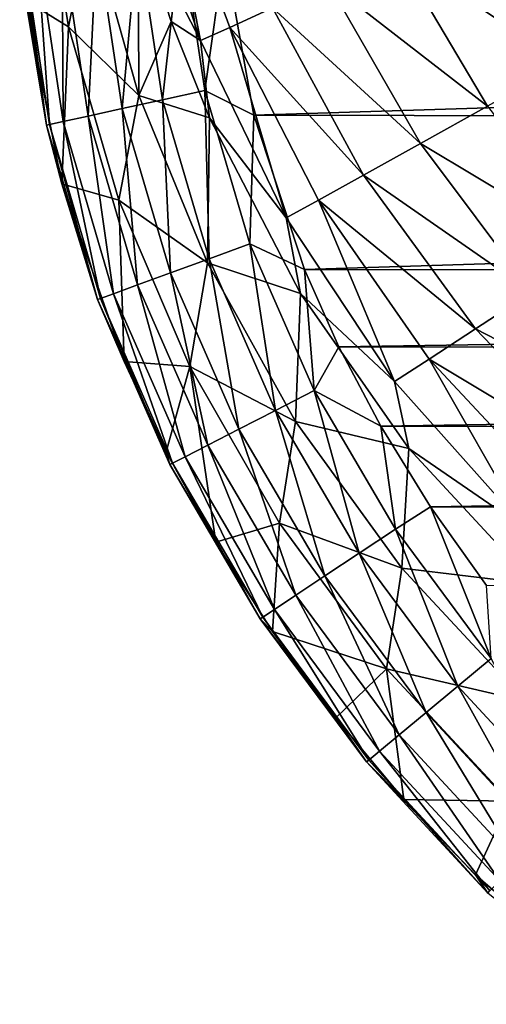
# Model space of a CAD drawing. Header units: metres. Extents: x -26 to 26, y -147 to 24.
# Tile 1 of 254: x -18.84 to -15.4, y -144.48 to -137.24. Entities that reach past the tile are written whole.
import ezdxf

# ---------------------------------------------------------------- set-up
doc = ezdxf.new("R2010")
doc.units = ezdxf.units.M
doc.layers.add('solid_12_411_052_XXX', color=7, linetype='CONTINUOUS')

msp = doc.modelspace()

# ---------------------------------------------------------------- linework, layer by layer
at = {"layer": 'solid_12_411_052_XXX'}
for points in [[(-17.78503, -135.957047, 108.998245), (-17.50633, -137.396545, 109.852364), (-17.9702, -136.024948, 109.840187)], [(-17.290178, -137.29985, 109.008652), (-17.50633, -137.396545, 109.852364), (-17.78503, -135.957047, 108.998245)], [(-17.290178, -137.29985, 109.008652), (-17.78503, -135.957047, 108.998245), (-16.977474, -137.156555, 108.202888)], [(-18.683029, -135.985519, 116.729027), (-18.475281, -137.296143, 116.73745), (-18.790297, -137.10202, 119.713478)], [(-18.320654, -136.518448, 113.712372), (-18.475281, -137.296143, 116.73745), (-18.683029, -135.985519, 116.729027)], [(-17.964516, -136.508606, 110.701653), (-17.9702, -136.024948, 109.840187), (-17.50633, -137.396545, 109.852364)], [(-16.072916, -136.738144, 106.766197), (-15.498893, -136.474838, 106.157936), (-14.833838, -137.568558, 106.190292)], [(-14.833838, -137.568558, 106.190292), (-15.498893, -136.474838, 106.157936), (-14.216269, -137.228912, 105.65493)], [(-18.320654, -136.518448, 113.712372), (-17.960407, -137.799744, 113.725258), (-18.475281, -137.296143, 116.73745)], [(-18.320654, -136.518448, 113.712372), (-17.964516, -136.508606, 110.701653), (-17.960407, -137.799744, 113.725258)], [(-17.721157, -137.257889, 110.7118), (-17.964516, -136.508606, 110.701653), (-17.50633, -137.396545, 109.852364)], [(-17.960407, -137.799744, 113.725258), (-17.964516, -136.508606, 110.701653), (-17.721157, -137.257889, 110.7118)], [(-17.965687, -136.627777, 121.193794), (-17.78487, -137.831329, 121.193794), (-17.648043, -136.599976, 121.298767)], [(-17.78487, -137.831329, 121.193794), (-17.473423, -137.762985, 121.298767), (-17.648043, -136.599976, 121.298767)], [(-17.648043, -136.599976, 121.298767), (-17.473423, -137.762985, 121.298767), (-17.328558, -136.74321, 121.330444)], [(-18.813383, -136.702011, 120.095093), (-18.616034, -138.013733, 120.095093), (-18.710203, -136.692978, 120.434731)], [(-18.710203, -136.692978, 120.434731), (-18.514866, -137.991531, 120.434731), (-18.523932, -136.676666, 120.748932)], [(-18.616034, -138.013733, 120.095093), (-18.514866, -137.991531, 120.434731), (-18.710203, -136.692978, 120.434731)], [(-18.523932, -136.676666, 120.748932), (-18.332228, -137.951447, 120.748932), (-18.267467, -136.654205, 121.00856)], [(-18.514866, -137.991531, 120.434731), (-18.332228, -137.951447, 120.748932), (-18.523932, -136.676666, 120.748932)], [(-18.332228, -137.951447, 120.748932), (-18.080765, -137.896271, 121.00856), (-18.267467, -136.654205, 121.00856)], [(-18.267467, -136.654205, 121.00856), (-18.080765, -137.896271, 121.00856), (-17.965687, -136.627777, 121.193794)], [(-18.080765, -137.896271, 121.00856), (-17.78487, -137.831329, 121.193794), (-17.965687, -136.627777, 121.193794)], [(-18.835182, -136.703918, 119.760117), (-18.637407, -138.018417, 119.760117), (-18.813383, -136.702011, 120.095093)], [(-18.790297, -137.10202, 119.713478), (-18.637407, -138.018417, 119.760117), (-18.835182, -136.703918, 119.760117)], [(-18.637407, -138.018417, 119.760117), (-18.616034, -138.013733, 120.095093), (-18.813383, -136.702011, 120.095093)], [(-17.473423, -137.762985, 121.298767), (-17.113695, -137.945358, 121.330444), (-17.328558, -136.74321, 121.330444)], [(-17.328558, -136.74321, 121.330444), (-17.113695, -137.945358, 121.330444), (17.312389, -136.864441, 121.330444)], [(-16.569407, -136.967575, 107.451149), (-16.072916, -136.738144, 106.766197), (-15.395404, -137.879044, 106.8004)], [(-15.395404, -137.879044, 106.8004), (-16.072916, -136.738144, 106.766197), (-14.833838, -137.568558, 106.190292)], [(-17.113695, -137.945358, 121.330444), (17.097151, -138.016693, 121.330444), (17.312389, -136.864441, 121.330444)], [(-16.977474, -137.156555, 108.202888), (-16.569407, -136.967575, 107.451149), (-15.88961, -138.153854, 107.48143)], [(-15.88961, -138.153854, 107.48143), (-16.569407, -136.967575, 107.451149), (-15.395404, -137.879044, 106.8004)], [(-18.790297, -137.10202, 119.713478), (-18.524508, -138.448563, 119.662186), (-18.637407, -138.018417, 119.760117)], [(-18.475281, -137.296143, 116.73745), (-18.524508, -138.448563, 119.662186), (-18.790297, -137.10202, 119.713478)], [(-17.290178, -137.29985, 109.008652), (-16.977474, -137.156555, 108.202888), (-16.306665, -138.386154, 108.22612)], [(-16.306665, -138.386154, 108.22612), (-16.977474, -137.156555, 108.202888), (-15.88961, -138.153854, 107.48143)], [(-17.960407, -137.799744, 113.725258), (-17.721157, -137.257889, 110.7118), (-17.439871, -137.964127, 110.721375)], [(-17.439871, -137.964127, 110.721375), (-17.721157, -137.257889, 110.7118), (-17.50633, -137.396545, 109.852364)], [(-18.475281, -137.296143, 116.73745), (-18.106915, -138.57103, 116.746933), (-18.524508, -138.448563, 119.662186)], [(-17.960407, -137.799744, 113.725258), (-18.106915, -138.57103, 116.746933), (-18.475281, -137.296143, 116.73745)], [(-17.290178, -137.29985, 109.008652), (-16.877331, -138.699356, 109.867767), (-17.50633, -137.396545, 109.852364)], [(-16.637871, -138.569229, 109.025894), (-16.877331, -138.699356, 109.867767), (-17.290178, -137.29985, 109.008652)], [(-16.637871, -138.569229, 109.025894), (-17.290178, -137.29985, 109.008652), (-16.306665, -138.386154, 108.22612)], [(-17.439871, -137.964127, 110.721375), (-17.50633, -137.396545, 109.852364), (-16.877331, -138.699356, 109.867767)], [(-17.78487, -137.831329, 121.193794), (-17.44285, -139.000107, 121.193794), (-17.473423, -137.762985, 121.298767)], [(-17.473423, -137.762985, 121.298767), (-17.143518, -138.890228, 121.298767), (-17.113695, -137.945358, 121.330444)], [(-17.44285, -139.000107, 121.193794), (-17.143518, -138.890228, 121.298767), (-17.473423, -137.762985, 121.298767)], [(-17.960407, -137.799744, 113.725258), (-17.45447, -139.031555, 113.737488), (-18.106915, -138.57103, 116.746933)], [(-18.080765, -137.896271, 121.00856), (-17.727234, -139.104477, 121.00856), (-17.78487, -137.831329, 121.193794)], [(-17.960407, -137.799744, 113.725258), (-17.439871, -137.964127, 110.721375), (-17.45447, -139.031555, 113.737488)], [(-17.727234, -139.104477, 121.00856), (-17.44285, -139.000107, 121.193794), (-17.78487, -137.831329, 121.193794)], [(-18.332228, -137.951447, 120.748932), (-17.968912, -139.193192, 120.748932), (-18.080765, -137.896271, 121.00856)], [(-17.968912, -139.193192, 120.748932), (-17.727234, -139.104477, 121.00856), (-18.080765, -137.896271, 121.00856)], [(-15.88961, -138.153854, 107.48143), (-15.395404, -137.879044, 106.8004), (-14.587822, -138.931305, 106.842491)], [(-18.616034, -138.013733, 120.095093), (-18.241678, -139.29332, 120.095093), (-18.514866, -137.991531, 120.434731)], [(-18.514866, -137.991531, 120.434731), (-18.144445, -139.257629, 120.434731), (-18.332228, -137.951447, 120.748932)], [(-18.241678, -139.29332, 120.095093), (-18.144445, -139.257629, 120.434731), (-18.514866, -137.991531, 120.434731)], [(-18.144445, -139.257629, 120.434731), (-17.968912, -139.193192, 120.748932), (-18.332228, -137.951447, 120.748932)], [(-17.45447, -139.031555, 113.737488), (-17.439871, -137.964127, 110.721375), (-16.771753, -139.255661, 110.738892)], [(-16.771753, -139.255661, 110.738892), (-17.439871, -137.964127, 110.721375), (-16.877331, -138.699356, 109.867767)], [(-17.143518, -138.890228, 121.298767), (-16.741779, -139.080261, 121.330444), (-17.113695, -137.945358, 121.330444)], [(-17.113695, -137.945358, 121.330444), (-16.741779, -139.080261, 121.330444), (17.097151, -138.016693, 121.330444)], [(-18.637407, -138.018417, 119.760117), (-18.262218, -139.300858, 119.760117), (-18.616034, -138.013733, 120.095093)], [(-18.524508, -138.448563, 119.662186), (-18.262218, -139.300858, 119.760117), (-18.637407, -138.018417, 119.760117)], [(-18.262218, -139.300858, 119.760117), (-18.241678, -139.29332, 120.095093), (-18.616034, -138.013733, 120.095093)], [(-16.741779, -139.080261, 121.330444), (16.719, -139.134079, 121.330444), (17.097151, -138.016693, 121.330444)], [(-16.306665, -138.386154, 108.22612), (-15.88961, -138.153854, 107.48143), (-15.069002, -139.24501, 107.521927)], [(-15.069002, -139.24501, 107.521927), (-15.88961, -138.153854, 107.48143), (-14.587822, -138.931305, 106.842491)], [(-16.637871, -138.569229, 109.025894), (-16.306665, -138.386154, 108.22612), (-15.484613, -139.516022, 108.259995)], [(-15.484613, -139.516022, 108.259995), (-16.306665, -138.386154, 108.22612), (-15.069002, -139.24501, 107.521927)], [(-18.524508, -138.448563, 119.662186), (-18.068024, -139.756317, 119.616783), (-18.262218, -139.300858, 119.760117)], [(-18.106915, -138.57103, 116.746933), (-18.068024, -139.756317, 119.616783), (-18.524508, -138.448563, 119.662186)], [(-18.106915, -138.57103, 116.746933), (-17.585505, -139.791977, 116.756424), (-18.068024, -139.756317, 119.616783)], [(-17.45447, -139.031555, 113.737488), (-17.585505, -139.791977, 116.756424), (-18.106915, -138.57103, 116.746933)], [(-16.637871, -138.569229, 109.025894), (-16.080114, -139.902939, 109.887596), (-16.877331, -138.699356, 109.867767)], [(-15.824534, -139.737274, 109.051933), (-16.080114, -139.902939, 109.887596), (-16.637871, -138.569229, 109.025894)], [(-15.824534, -139.737274, 109.051933), (-16.637871, -138.569229, 109.025894), (-15.484613, -139.516022, 108.259995)], [(-16.771753, -139.255661, 110.738892), (-16.877331, -138.699356, 109.867767), (-16.080114, -139.902939, 109.887596)], [(-17.44285, -139.000107, 121.193794), (-16.953512, -140.114685, 121.193794), (-17.143518, -138.890228, 121.298767)], [(-17.143518, -138.890228, 121.298767), (-16.669706, -139.96933, 121.298767), (-16.741779, -139.080261, 121.330444)], [(-16.953512, -140.114685, 121.193794), (-16.669706, -139.96933, 121.298767), (-17.143518, -138.890228, 121.298767)], [(-17.727234, -139.104477, 121.00856), (-17.223145, -140.252777, 121.00856), (-17.44285, -139.000107, 121.193794)], [(-17.223145, -140.252777, 121.00856), (-16.953512, -140.114685, 121.193794), (-17.44285, -139.000107, 121.193794)], [(-17.45447, -139.031555, 113.737488), (-16.807737, -140.196121, 113.748695), (-17.585505, -139.791977, 116.756424)], [(-17.45447, -139.031555, 113.737488), (-16.771753, -139.255661, 110.738892), (-16.807737, -140.196121, 113.748695)], [(-16.741779, -139.080261, 121.330444), (-16.488888, -139.647324, 121.330444), (16.719, -139.134079, 121.330444)], [(-16.669706, -139.96933, 121.298767), (-16.488888, -139.647324, 121.330444), (-16.741779, -139.080261, 121.330444)], [(-17.968912, -139.193192, 120.748932), (-17.452288, -140.370117, 120.748932), (-17.727234, -139.104477, 121.00856)], [(-17.452288, -140.370117, 120.748932), (-17.223145, -140.252777, 121.00856), (-17.727234, -139.104477, 121.00856)], [(-16.488888, -139.647324, 121.330444), (16.454197, -139.715805, 121.330444), (16.719, -139.134079, 121.330444)], [(-18.144445, -139.257629, 120.434731), (-17.618715, -140.455353, 120.434731), (-17.968912, -139.193192, 120.748932)], [(-17.618715, -140.455353, 120.434731), (-17.452288, -140.370117, 120.748932), (-17.968912, -139.193192, 120.748932)], [(-18.262218, -139.300858, 119.760117), (-17.730379, -140.512543, 119.760117), (-18.241678, -139.29332, 120.095093)], [(-17.758635, -140.419846, 119.596497), (-17.730379, -140.512543, 119.760117), (-18.262218, -139.300858, 119.760117)], [(-18.068024, -139.756317, 119.616783), (-17.758635, -140.419846, 119.596497), (-18.262218, -139.300858, 119.760117)], [(-18.241678, -139.29332, 120.095093), (-17.710903, -140.502563, 120.095093), (-18.144445, -139.257629, 120.434731)], [(-17.730379, -140.512543, 119.760117), (-17.710903, -140.502563, 120.095093), (-18.241678, -139.29332, 120.095093)], [(-17.710903, -140.502563, 120.095093), (-17.618715, -140.455353, 120.434731), (-18.144445, -139.257629, 120.434731)], [(-16.807737, -140.196121, 113.748695), (-16.771753, -139.255661, 110.738892), (-15.97361, -140.394638, 110.754341)], [(-15.97361, -140.394638, 110.754341), (-16.771753, -139.255661, 110.738892), (-16.080114, -139.902939, 109.887596)], [(-15.484613, -139.516022, 108.259995), (-15.069002, -139.24501, 107.521927), (-14.113811, -140.220428, 107.571487)], [(-15.824534, -139.737274, 109.051933), (-15.484613, -139.516022, 108.259995), (-14.513122, -140.525497, 108.305214)], [(-14.513122, -140.525497, 108.305214), (-15.484613, -139.516022, 108.259995), (-14.113811, -140.220428, 107.571487)], [(-16.669706, -139.96933, 121.298767), (-16.180149, -140.231033, 121.330444), (-16.488888, -139.647324, 121.330444)], [(-16.488888, -139.647324, 121.330444), (-16.180149, -140.231033, 121.330444), (16.454197, -139.715805, 121.330444)], [(-16.180149, -140.231033, 121.330444), (16.137424, -140.304001, 121.330444), (16.454197, -139.715805, 121.330444)], [(-15.824534, -139.737274, 109.051933), (-15.111008, -140.98703, 109.912857), (-16.080114, -139.902939, 109.887596)], [(-14.848533, -140.783188, 109.088242), (-15.111008, -140.98703, 109.912857), (-15.824534, -139.737274, 109.051933)], [(-14.848533, -140.783188, 109.088242), (-15.824534, -139.737274, 109.051933), (-14.513122, -140.525497, 108.305214)], [(-17.585505, -139.791977, 116.756424), (-17.758635, -140.419846, 119.596497), (-18.068024, -139.756317, 119.616783)], [(-17.585505, -139.791977, 116.756424), (-17.394062, -141.084106, 119.577782), (-17.758635, -140.419846, 119.596497)], [(-17.585505, -139.791977, 116.756424), (-16.926035, -140.943756, 116.765495), (-17.394062, -141.084106, 119.577782)], [(-16.807737, -140.196121, 113.748695), (-16.926035, -140.943756, 116.765495), (-17.585505, -139.791977, 116.756424)], [(-15.97361, -140.394638, 110.754341), (-16.080114, -139.902939, 109.887596), (-15.111008, -140.98703, 109.912857)], [(-16.953512, -140.114685, 121.193794), (-16.338764, -141.164825, 121.193794), (-16.669706, -139.96933, 121.298767)], [(-16.669706, -139.96933, 121.298767), (-16.07287, -140.988846, 121.298767), (-16.180149, -140.231033, 121.330444)], [(-16.338764, -141.164825, 121.193794), (-16.07287, -140.988846, 121.298767), (-16.669706, -139.96933, 121.298767)], [(-17.223145, -140.252777, 121.00856), (-16.591379, -141.332031, 121.00856), (-16.953512, -140.114685, 121.193794)], [(-16.591379, -141.332031, 121.00856), (-16.338764, -141.164825, 121.193794), (-16.953512, -140.114685, 121.193794)], [(-16.807737, -140.196121, 113.748695), (-16.025553, -141.27562, 113.758492), (-16.926035, -140.943756, 116.765495)], [(-16.807737, -140.196121, 113.748695), (-15.97361, -140.394638, 110.754341), (-16.025553, -141.27562, 113.758492)], [(-16.180149, -140.231033, 121.330444), (-15.814866, -140.823059, 121.330444), (16.137424, -140.304001, 121.330444)], [(-16.07287, -140.988846, 121.298767), (-15.814866, -140.823059, 121.330444), (-16.180149, -140.231033, 121.330444)], [(-17.452288, -140.370117, 120.748932), (-16.806061, -141.474121, 120.748932), (-17.223145, -140.252777, 121.00856)], [(-16.806061, -141.474121, 120.748932), (-16.591379, -141.332031, 121.00856), (-17.223145, -140.252777, 121.00856)], [(-15.814866, -140.823059, 121.330444), (15.770879, -140.88887, 121.330444), (16.137424, -140.304001, 121.330444)], [(-17.618715, -140.455353, 120.434731), (-16.961985, -141.577316, 120.434731), (-17.452288, -140.370117, 120.748932)], [(-16.961985, -141.577316, 120.434731), (-16.806061, -141.474121, 120.748932), (-17.452288, -140.370117, 120.748932)], [(-17.758635, -140.419846, 119.596497), (-17.394062, -141.084106, 119.577782), (-17.730379, -140.512543, 119.760117)], [(-17.710903, -140.502563, 120.095093), (-17.048355, -141.634491, 120.095093), (-17.618715, -140.455353, 120.434731)], [(-17.048355, -141.634491, 120.095093), (-16.961985, -141.577316, 120.434731), (-17.618715, -140.455353, 120.434731)], [(-16.025553, -141.27562, 113.758492), (-15.97361, -140.394638, 110.754341), (-15.050598, -141.391953, 110.767876)], [(-15.050598, -141.391953, 110.767876), (-15.97361, -140.394638, 110.754341), (-15.111008, -140.98703, 109.912857)], [(-17.730379, -140.512543, 119.760117), (-17.066601, -141.646561, 119.760117), (-17.710903, -140.502563, 120.095093)], [(-17.394062, -141.084106, 119.577782), (-17.066601, -141.646561, 119.760117), (-17.730379, -140.512543, 119.760117)], [(-17.066601, -141.646561, 119.760117), (-17.048355, -141.634491, 120.095093), (-17.710903, -140.502563, 120.095093)], [(-16.07287, -140.988846, 121.298767), (-15.368042, -141.938354, 121.298767), (-15.814866, -140.823059, 121.330444)], [(-15.814866, -140.823059, 121.330444), (-15.402571, -141.402435, 121.330444), (15.770879, -140.88887, 121.330444)], [(-15.368042, -141.938354, 121.298767), (-15.402571, -141.402435, 121.330444), (-15.814866, -140.823059, 121.330444)], [(-16.926035, -140.943756, 116.765495), (-16.976509, -141.740112, 119.560585), (-17.394062, -141.084106, 119.577782)], [(-16.926035, -140.943756, 116.765495), (-16.139631, -142.013428, 116.773682), (-16.976509, -141.740112, 119.560585)], [(-16.025553, -141.27562, 113.758492), (-16.139631, -142.013428, 116.773682), (-16.926035, -140.943756, 116.765495)], [(-16.338764, -141.164825, 121.193794), (-15.613485, -142.141891, 121.193794), (-16.07287, -140.988846, 121.298767)], [(-15.613485, -142.141891, 121.193794), (-15.368042, -141.938354, 121.298767), (-16.07287, -140.988846, 121.298767)], [(-17.394062, -141.084106, 119.577782), (-16.976509, -141.740112, 119.560585), (-17.066601, -141.646561, 119.760117)], [(-16.591379, -141.332031, 121.00856), (-15.846673, -142.335266, 121.00856), (-16.338764, -141.164825, 121.193794)], [(-15.846673, -142.335266, 121.00856), (-15.613485, -142.141891, 121.193794), (-16.338764, -141.164825, 121.193794)], [(-16.025553, -141.27562, 113.758492), (-15.115495, -142.251312, 113.766647), (-16.139631, -142.013428, 116.773682)], [(-16.025553, -141.27562, 113.758492), (-15.050598, -141.391953, 110.767876), (-15.115495, -142.251312, 113.766647)], [(-16.806061, -141.474121, 120.748932), (-16.044844, -142.499603, 120.748932), (-16.591379, -141.332031, 121.00856)], [(-16.044844, -142.499603, 120.748932), (-15.846673, -142.335266, 121.00856), (-16.591379, -141.332031, 121.00856)], [(-16.961985, -141.577316, 120.434731), (-16.188776, -142.618973, 120.434731), (-16.806061, -141.474121, 120.748932)], [(-16.188776, -142.618973, 120.434731), (-16.044844, -142.499603, 120.748932), (-16.806061, -141.474121, 120.748932)], [(-17.048355, -141.634491, 120.095093), (-16.268503, -142.685074, 120.095093), (-16.961985, -141.577316, 120.434731)], [(-16.268503, -142.685074, 120.095093), (-16.188776, -142.618973, 120.434731), (-16.961985, -141.577316, 120.434731)], [(-17.066601, -141.646561, 119.760117), (-16.285347, -142.699051, 119.760117), (-17.048355, -141.634491, 120.095093)], [(-16.512037, -142.375229, 119.544624), (-16.285347, -142.699051, 119.760117), (-17.066601, -141.646561, 119.760117)], [(-16.976509, -141.740112, 119.560585), (-16.512037, -142.375229, 119.544624), (-17.066601, -141.646561, 119.760117)], [(-16.285347, -142.699051, 119.760117), (-16.268503, -142.685074, 120.095093), (-17.048355, -141.634491, 120.095093)], [(-16.139631, -142.013428, 116.773682), (-16.512037, -142.375229, 119.544624), (-16.976509, -141.740112, 119.560585)], [(-15.613485, -142.141891, 121.193794), (-14.786593, -143.035233, 121.193794), (-15.368042, -141.938354, 121.298767)], [(-16.139631, -142.013428, 116.773682), (-16.011093, -142.974884, 119.52951), (-16.512037, -142.375229, 119.544624)], [(-16.139631, -142.013428, 116.773682), (-15.234834, -142.986145, 116.780769), (-16.011093, -142.974884, 119.52951)], [(-15.115495, -142.251312, 113.766647), (-15.234834, -142.986145, 116.780769), (-16.139631, -142.013428, 116.773682)], [(-15.846673, -142.335266, 121.00856), (-14.997128, -143.253052, 121.00856), (-15.613485, -142.141891, 121.193794)], [(-14.997128, -143.253052, 121.00856), (-14.786593, -143.035233, 121.193794), (-15.613485, -142.141891, 121.193794)], [(-16.044844, -142.499603, 120.748932), (-15.176048, -143.438156, 120.748932), (-15.846673, -142.335266, 121.00856)], [(-15.176048, -143.438156, 120.748932), (-14.997128, -143.253052, 121.00856), (-15.846673, -142.335266, 121.00856)], [(-16.512037, -142.375229, 119.544624), (-16.011093, -142.974884, 119.52951), (-16.285347, -142.699051, 119.760117)], [(-16.188776, -142.618973, 120.434731), (-15.305999, -143.572601, 120.434731), (-16.044844, -142.499603, 120.748932)], [(-15.305999, -143.572601, 120.434731), (-15.176048, -143.438156, 120.748932), (-16.044844, -142.499603, 120.748932)], [(-16.268503, -142.685074, 120.095093), (-15.377981, -143.647079, 120.095093), (-16.188776, -142.618973, 120.434731)], [(-15.377981, -143.647079, 120.095093), (-15.305999, -143.572601, 120.434731), (-16.188776, -142.618973, 120.434731)], [(-16.285347, -142.699051, 119.760117), (-15.393188, -143.662811, 119.760117), (-16.268503, -142.685074, 120.095093)], [(-15.483935, -143.529297, 119.515182), (-15.393188, -143.662811, 119.760117), (-16.285347, -142.699051, 119.760117)], [(-16.011093, -142.974884, 119.52951), (-15.483935, -143.529297, 119.515182), (-16.285347, -142.699051, 119.760117)], [(-15.393188, -143.662811, 119.760117), (-15.377981, -143.647079, 120.095093), (-16.268503, -142.685074, 120.095093)], [(-15.234834, -142.986145, 116.780769), (-15.483935, -143.529297, 119.515182), (-16.011093, -142.974884, 119.52951)], [(-15.234834, -142.986145, 116.780769), (-14.384779, -144.47998, 119.48941), (-15.483935, -143.529297, 119.515182)], [(-15.483935, -143.529297, 119.515182), (-14.384779, -144.47998, 119.48941), (-15.393188, -143.662811, 119.760117)]]:
    msp.add_3dface(points, dxfattribs=at)

doc.saveas('drawing.dxf')
